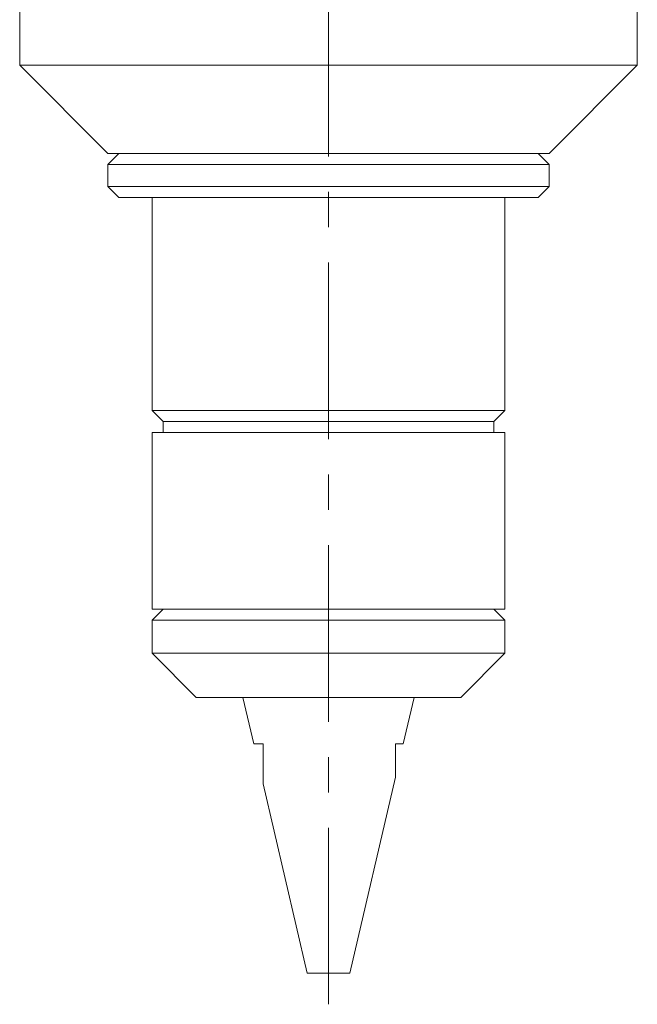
# Model space of a CAD drawing. Header units: inches. Extents: x 1 to 19.1, y 1.1 to 15.6.
# Tile 15 of 22: x 17.2 to 19, y 5.1 to 7.9. Entities that reach past the tile are written whole.
import ezdxf

# ---------------------------------------------------------------- set-up
doc = ezdxf.new("R2010")
doc.units = ezdxf.units.IN
doc.header["$MEASUREMENT"] = 0
doc.linetypes.add('CENTERX2', pattern=[0.8, 0.5, -0.1, 0.1, -0.1])
doc.layers.add('SLD-0', color=7, linetype='Continuous')

msp = doc.modelspace()

# ---------------------------------------------------------------- linework, layer by layer
at = {"color": 7, "linetype": 'Continuous', "lineweight": 15}
for p, q in [((18.955, 7.7439), (18.955, 9.7439)), ((17.205, 8.46), (17.205, 7.7439)), ((17.205, 7.7439), (17.455, 7.4939)), ((18.955, 7.7439), (17.205, 7.7439)), ((18.705, 7.4939), (18.955, 7.7439)), ((17.4863, 7.4939), (17.455, 7.4627)), ((18.705, 7.4939), (17.455, 7.4939)), ((18.705, 7.4627), (18.6738, 7.4939)), ((17.455, 7.4627), (17.455, 7.4002)), ((17.455, 7.4627), (18.705, 7.4627)), ((18.705, 7.4002), (18.705, 7.4627)), ((17.455, 7.4002), (17.4863, 7.3689)), ((17.455, 7.4002), (18.705, 7.4002)), ((18.6738, 7.3689), (18.705, 7.4002)), ((17.4863, 7.3689), (18.6738, 7.3689)), ((17.58, 7.3689), (17.58, 6.7664)), ((18.58, 6.7664), (18.58, 7.3689)), ((17.58, 6.7664), (17.6113, 6.7352)), ((18.1871, 6.7664), (17.58, 6.7664)), ((18.58, 6.7664), (18.1871, 6.7664)), ((18.5488, 6.7352), (18.58, 6.7664)), ((17.6113, 6.7352), (17.6113, 6.7039)), ((18.1804, 6.7352), (17.6113, 6.7352)), ((18.5488, 6.7352), (18.1804, 6.7352)), ((18.5488, 6.7039), (18.5488, 6.7352)), ((17.58, 6.7039), (17.58, 6.2039)), ((18.1871, 6.7039), (17.58, 6.7039)), ((18.58, 6.7039), (18.1871, 6.7039)), ((18.58, 6.2039), (18.58, 6.7039)), ((17.6113, 6.2039), (17.58, 6.1727)), ((18.1871, 6.2039), (17.58, 6.2039)), ((18.58, 6.2039), (18.1871, 6.2039)), ((18.58, 6.1727), (18.5488, 6.2039)), ((17.58, 6.1727), (17.58, 6.0789)), ((18.58, 6.1727), (17.58, 6.1727)), ((18.58, 6.0789), (18.58, 6.1727)), ((17.58, 6.0789), (17.705, 5.9539)), ((18.08, 6.0789), (17.58, 6.0789)), ((18.58, 6.0789), (18.08, 6.0789)), ((18.455, 5.9539), (18.58, 6.0789)), ((18.08, 5.9539), (17.705, 5.9539)), ((17.8375, 5.9539), (17.8681, 5.8229)), ((18.455, 5.9539), (18.08, 5.9539)), ((18.2919, 5.8229), (18.3225, 5.9539)), ((17.8681, 5.8229), (17.8947, 5.8229)), ((18.2697, 5.8229), (18.2919, 5.8229)), ((18.1403, 5.1739), (18.2698, 5.7282)), ((17.8947, 5.709), (18.0197, 5.1739)), ((18.0197, 5.1739), (18.1403, 5.1739))]:
    msp.add_line(p, q, dxfattribs=at)
for points, knots in [([(17.8947, 5.8229), (17.8947, 5.8107), (17.8947, 5.7923), (17.8947, 5.7688), (17.8947, 5.7536), (17.8947, 5.7412), (17.8947, 5.7312), (17.8947, 5.7221), (17.8947, 5.7156), (17.8947, 5.7115), (17.8947, 5.7094), (17.8947, 5.7091), (17.8947, 5.709)], [0, 0, 0, 0, 0.25607, 0.384827, 0.513999, 0.597748, 0.681923, 0.76577, 0.851284, 0.90125, 0.952355, 1, 1, 1, 1]), ([(18.2697, 5.7282), (18.2697, 5.7282), (18.2697, 5.728), (18.2697, 5.7294), (18.2697, 5.7323), (18.2697, 5.7377), (18.2697, 5.7464), (18.2697, 5.759), (18.2697, 5.7735), (18.2697, 5.7947), (18.2697, 5.8116), (18.2697, 5.8229)], [0, 0, 0, 0, 0.02081, 0.084814, 0.146222, 0.209065, 0.328013, 0.450058, 0.586056, 0.722931, 1, 1, 1, 1])]:
    msp.add_open_spline(points, degree=3, knots=knots, dxfattribs=at)
at = {"layer": 'SLD-0', "color": 7, "linetype": 'CENTERX2', "lineweight": 0}
msp.add_line((18.08, 5.0853), (18.08, 10.6602), dxfattribs=at)

doc.saveas('drawing.dxf')
